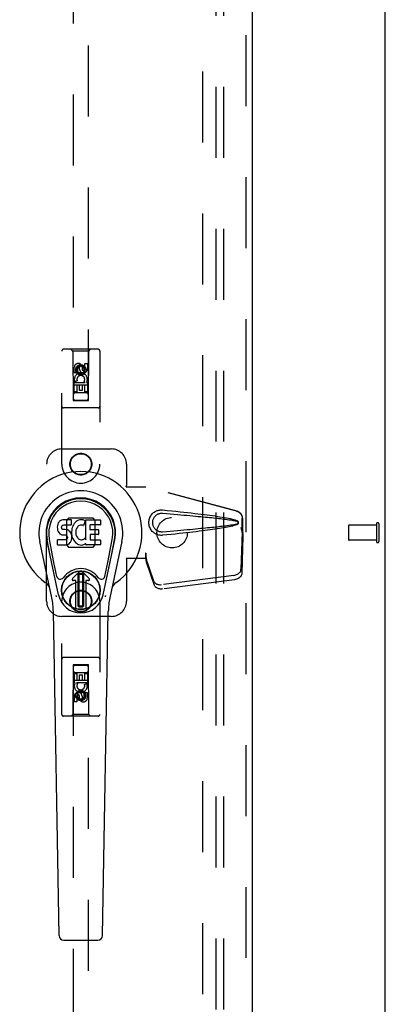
# Model space of a CAD drawing. Header units: inches. Extents: x 0 to 212, y 0 to 137.
# Tile 20 of 31: x 91 to 97, y 68 to 84. Entities that reach past the tile are written whole.
import ezdxf

# ---------------------------------------------------------------- set-up
doc = ezdxf.new("R2010")
doc.units = ezdxf.units.IN
doc.header["$LTSCALE"] = 11.654639
doc.header["$MEASUREMENT"] = 0
doc.linetypes.add('HIDDEN', pattern=[0.2, 0.1, -0.1])
doc.layers.get('0').update_dxf_attribs({"linetype": 'CONTINUOUS'})
for name, color, linetype in [('DEFAULT_2', 8, 'HIDDEN'), ('MAIN_OR_RIGHT_DOOR_ASSEMBLY', 7, 'CONTINUOUS'), ('SUBPANEL', 7, 'CONTINUOUS')]:
    doc.layers.add(name, color=color, linetype=linetype)

msp = doc.modelspace()

# ---------------------------------------------------------------- linework, layer by layer
at = {"color": 3, "linetype": 'Continuous'}
msp.add_line((96.778, 45.587), (96.778, 105.379), dxfattribs=at)
at = {"layer": 'DEFAULT_2', "color": 8, "linetype": 'HIDDEN'}
for p, q in [((93.778, 104.035), (93.778, 46.931)), ((96.174, 75.597), (96.174, 75.369)), ((96.631, 75.607), (96.184, 75.607)), ((96.631, 75.625), (96.631, 75.341)), ((96.674, 75.625), (96.674, 75.341)), ((96.631, 75.359), (96.184, 75.359))]:
    msp.add_line(p, q, dxfattribs=at)
for centre, radius, start, end in [((96.184, 75.597), 0.01, 90, 180), ((96.653, 75.625), 0.0215, 0, 180), ((96.184, 75.369), 0.01, 180, 270), ((96.653, 75.341), 0.0215, 180, 360)]:
    msp.add_arc(centre, radius, start, end, dxfattribs=at)
at = {"layer": 'MAIN_OR_RIGHT_DOOR_ASSEMBLY', "color": 8, "linetype": 'HIDDEN'}
for p, q in [((94.487, 104.629), (94.487, 46.337)), ((91.653, 103.655), (91.653, 77.654)), ((91.903, 77.654), (91.903, 103.655)), ((91.466, 76.608), (91.466, 78.465)), ((92.061, 78.495), (91.496, 78.495)), ((91.648, 78.465), (91.618, 78.495)), ((91.908, 78.465), (91.648, 78.465)), ((91.648, 78.465), (91.652, 77.655)), ((91.905, 77.655), (91.908, 78.465)), ((91.908, 78.465), (91.938, 78.495)), ((92.091, 78.465), (92.091, 76.608)), ((91.842, 78.262), (91.885, 78.262)), ((91.842, 78.17), (91.842, 78.262)), ((91.885, 78.262), (91.885, 78.17)), ((91.671, 78.106), (91.671, 78.198)), ((91.714, 78.106), (91.671, 78.106)), ((91.714, 78.198), (91.714, 78.106)), ((91.778, 78.227), (91.716, 78.191)), ((91.716, 78.191), (91.726, 78.185)), ((91.716, 78.191), (91.716, 78.119)), ((91.716, 78.119), (91.726, 78.125)), ((91.716, 78.119), (91.778, 78.083)), ((91.778, 78.216), (91.726, 78.185)), ((91.726, 78.185), (91.726, 78.125)), ((91.726, 78.125), (91.778, 78.095)), ((91.758, 78.17), (91.758, 78.198)), ((91.841, 78.191), (91.778, 78.227)), ((91.778, 78.227), (91.778, 78.216)), ((91.831, 78.185), (91.778, 78.216)), ((91.778, 78.095), (91.831, 78.125)), ((91.778, 78.083), (91.841, 78.119)), ((91.778, 78.083), (91.778, 78.095)), ((91.799, 78.212), (91.799, 78.166)), ((91.841, 78.191), (91.831, 78.185)), ((91.831, 78.125), (91.831, 78.185)), ((91.841, 78.119), (91.831, 78.125)), ((91.841, 78.119), (91.841, 78.191)), ((91.671, 77.949), (91.849, 77.949)), ((91.671, 77.793), (91.671, 77.949)), ((91.72, 77.974), (91.68, 77.957)), ((91.849, 77.949), (91.83, 77.962)), ((91.874, 77.953), (91.872, 77.949)), ((91.872, 77.949), (91.885, 77.949)), ((91.885, 77.949), (91.885, 77.793)), ((91.906, 77.905), (91.651, 77.905)), ((91.714, 77.793), (91.671, 77.793)), ((91.863, 77.78), (91.693, 77.78)), ((91.756, 77.907), (91.714, 77.907)), ((91.714, 77.907), (91.714, 77.793)), ((91.756, 77.815), (91.756, 77.907)), ((91.799, 77.815), (91.756, 77.815)), ((91.842, 77.907), (91.799, 77.907)), ((91.799, 77.907), (91.799, 77.815)), ((91.842, 77.793), (91.842, 77.907)), ((91.885, 77.793), (91.842, 77.793)), ((91.652, 77.655), (91.905, 77.655)), ((91.653, 77.657), (91.903, 77.657)), ((91.653, 77.654), (91.903, 77.654)), ((92.061, 77.53), (91.496, 77.53)), ((91.466, 76.858), (92.278, 76.858)), ((91.216, 74.358), (91.216, 76.608)), ((92.528, 76.608), (92.528, 76.255)), ((92.525, 76.238), (92.528, 76.255)), ((92.525, 76.238), (92.846, 76.238)), ((92.532, 76.238), (92.528, 76.255)), ((94.336, 75.836), (92.838, 76.238)), ((94.343, 75.836), (92.846, 76.238)), ((91.577, 75.719), (91.542, 75.684)), ((91.542, 75.684), (91.542, 75.282)), ((91.979, 75.719), (91.577, 75.719)), ((92.015, 75.684), (91.979, 75.719)), ((92.015, 75.282), (92.015, 75.684)), ((94.428, 75.485), (94.428, 75.715)), ((94.436, 75.485), (94.436, 75.715)), ((94.406, 75.567), (94.428, 75.485)), ((94.414, 75.567), (94.436, 75.485)), ((94.43, 75.513), (94.438, 75.456)), ((94.427, 75.497), (94.408, 74.881)), ((94.441, 75.426), (94.422, 74.81)), ((94.427, 75.497), (94.441, 75.426)), ((94.436, 75.485), (94.428, 75.485)), ((94.438, 75.456), (94.439, 75.446)), ((94.439, 75.446), (94.44, 75.435)), ((94.44, 75.435), (94.441, 75.426)), ((91.542, 75.282), (91.577, 75.246)), ((91.577, 75.246), (91.979, 75.246)), ((91.979, 75.246), (92.015, 75.282)), ((92.846, 75.058), (92.525, 75.058)), ((92.525, 75.058), (92.528, 75.041)), ((92.532, 75.058), (92.528, 75.041)), ((92.528, 75.041), (92.528, 74.358)), ((92.846, 75.145), (92.838, 75.145)), ((92.838, 75.145), (92.838, 75.058)), ((92.977, 74.687), (92.845, 75.071)), ((92.858, 75), (92.845, 75.071)), ((92.846, 75.145), (92.846, 75.058)), ((92.854, 75.031), (92.858, 75)), ((92.99, 74.616), (92.858, 75)), ((94.291, 74.782), (93.103, 74.63)), ((94.304, 74.711), (93.117, 74.559)), ((91.466, 72.5), (91.466, 74.358)), ((92.091, 74.358), (92.091, 72.5)), ((92.278, 74.108), (91.466, 74.108)), ((92.061, 73.435), (91.496, 73.435)), ((91.652, 73.31), (91.648, 72.5)), ((91.652, 73.31), (91.905, 73.31)), ((91.903, 73.312), (91.653, 73.312)), ((91.653, 73.312), (91.653, 47.31)), ((91.903, 73.309), (91.653, 73.309)), ((91.903, 47.31), (91.903, 73.312)), ((91.908, 72.5), (91.905, 73.31)), ((91.672, 73.173), (91.714, 73.173)), ((91.672, 73.016), (91.672, 73.173)), ((91.693, 73.185), (91.863, 73.185)), ((91.714, 73.173), (91.714, 73.059)), ((91.757, 73.151), (91.8, 73.151)), ((91.757, 73.059), (91.757, 73.151)), ((91.8, 73.151), (91.8, 73.059)), ((91.842, 73.173), (91.885, 73.173)), ((91.842, 73.059), (91.842, 73.173)), ((91.885, 73.173), (91.885, 73.016)), ((91.651, 73.06), (91.906, 73.06)), ((91.684, 73.016), (91.672, 73.016)), ((91.682, 73.013), (91.684, 73.016)), ((91.885, 73.016), (91.707, 73.016)), ((91.707, 73.016), (91.726, 73.003)), ((91.714, 73.059), (91.757, 73.059)), ((91.8, 73.059), (91.842, 73.059)), ((91.837, 72.992), (91.876, 73.009)), ((91.672, 72.704), (91.672, 72.796)), ((91.714, 72.796), (91.714, 72.704)), ((91.778, 72.883), (91.716, 72.847)), ((91.716, 72.847), (91.726, 72.841)), ((91.716, 72.847), (91.716, 72.775)), ((91.716, 72.775), (91.726, 72.78)), ((91.716, 72.775), (91.778, 72.739)), ((91.778, 72.871), (91.726, 72.841)), ((91.726, 72.841), (91.726, 72.78)), ((91.726, 72.78), (91.778, 72.75)), ((91.757, 72.754), (91.757, 72.8)), ((91.841, 72.847), (91.778, 72.883)), ((91.778, 72.883), (91.778, 72.871)), ((91.831, 72.841), (91.778, 72.871)), ((91.778, 72.75), (91.831, 72.78)), ((91.778, 72.739), (91.841, 72.775)), ((91.778, 72.739), (91.778, 72.75)), ((91.798, 72.796), (91.798, 72.768)), ((91.841, 72.847), (91.831, 72.841)), ((91.831, 72.78), (91.831, 72.841)), ((91.841, 72.775), (91.831, 72.78)), ((91.841, 72.775), (91.841, 72.847)), ((91.842, 72.86), (91.885, 72.86)), ((91.842, 72.768), (91.842, 72.86)), ((91.885, 72.86), (91.885, 72.768)), ((91.714, 72.704), (91.672, 72.704)), ((92.061, 72.47), (91.496, 72.47)), ((91.648, 72.5), (91.618, 72.47)), ((91.908, 72.5), (91.648, 72.5)), ((91.908, 72.5), (91.938, 72.47))]:
    msp.add_line(p, q, dxfattribs=at)
at = {"layer": 'MAIN_OR_RIGHT_DOOR_ASSEMBLY', "color": 3, "linetype": 'Continuous'}
msp.add_line((94.591, 104.629), (94.591, 46.337), dxfattribs=at)
at = {"layer": 'MAIN_OR_RIGHT_DOOR_ASSEMBLY', "color": 7, "linetype": 'Continuous'}
for p, q in [((91.422, 75.663), (91.408, 75.643)), ((91.43, 75.671), (91.422, 75.663)), ((91.44, 75.677), (91.43, 75.671)), ((91.462, 75.687), (91.44, 75.677)), ((91.485, 75.694), (91.462, 75.687)), ((91.625, 75.694), (91.485, 75.694)), ((91.626, 75.652), (91.625, 75.694)), ((91.702, 75.664), (91.686, 75.649)), ((91.72, 75.677), (91.702, 75.664)), ((91.741, 75.686), (91.72, 75.677)), ((91.763, 75.691), (91.741, 75.686)), ((91.785, 75.693), (91.763, 75.691)), ((91.807, 75.693), (91.785, 75.693)), ((91.818, 75.691), (91.807, 75.693)), ((91.829, 75.687), (91.818, 75.691)), ((91.849, 75.67), (91.823, 75.602)), ((91.848, 75.675), (91.829, 75.687)), ((91.858, 75.692), (92.095, 75.692)), ((91.858, 75.367), (91.858, 75.692)), ((92.099, 75.688), (92.099, 75.613)), ((91.394, 75.597), (91.392, 75.574)), ((91.392, 75.574), (91.393, 75.55)), ((91.393, 75.55), (91.397, 75.526)), ((91.399, 75.621), (91.394, 75.597)), ((91.397, 75.526), (91.405, 75.504)), ((91.408, 75.643), (91.399, 75.621)), ((91.405, 75.504), (91.418, 75.484)), ((91.463, 75.562), (91.464, 75.577)), ((91.464, 75.554), (91.463, 75.562)), ((91.464, 75.577), (91.466, 75.592)), ((91.466, 75.547), (91.464, 75.554)), ((91.466, 75.592), (91.469, 75.599)), ((91.471, 75.541), (91.466, 75.547)), ((91.469, 75.599), (91.475, 75.604)), ((91.477, 75.537), (91.471, 75.541)), ((91.475, 75.604), (91.489, 75.608)), ((91.491, 75.533), (91.477, 75.537)), ((91.489, 75.608), (91.504, 75.609)), ((91.515, 75.534), (91.491, 75.533)), ((91.504, 75.609), (91.617, 75.609)), ((91.539, 75.532), (91.515, 75.534)), ((91.563, 75.527), (91.539, 75.532)), ((91.574, 75.522), (91.563, 75.527)), ((91.583, 75.515), (91.574, 75.522)), ((91.601, 75.499), (91.583, 75.515)), ((91.614, 75.479), (91.601, 75.499)), ((91.617, 75.609), (91.622, 75.61)), ((91.622, 75.61), (91.624, 75.615)), ((91.624, 75.615), (91.625, 75.628)), ((91.629, 75.53), (91.624, 75.486)), ((91.625, 75.628), (91.626, 75.652)), ((91.633, 75.552), (91.629, 75.53)), ((91.639, 75.574), (91.633, 75.552)), ((91.647, 75.594), (91.639, 75.574)), ((91.658, 75.614), (91.647, 75.594)), ((91.671, 75.632), (91.658, 75.614)), ((91.686, 75.649), (91.671, 75.632)), ((91.698, 75.528), (91.694, 75.502)), ((91.694, 75.502), (91.694, 75.475)), ((91.701, 75.541), (91.698, 75.528)), ((91.707, 75.553), (91.701, 75.541)), ((91.721, 75.576), (91.707, 75.553)), ((91.73, 75.586), (91.721, 75.576)), ((91.74, 75.594), (91.73, 75.586)), ((91.765, 75.605), (91.74, 75.594)), ((91.778, 75.608), (91.765, 75.605)), ((91.791, 75.608), (91.778, 75.608)), ((91.804, 75.604), (91.791, 75.608)), ((91.817, 75.6), (91.804, 75.604)), ((91.928, 75.605), (91.928, 75.537)), ((92.095, 75.609), (91.932, 75.609)), ((91.932, 75.533), (92.064, 75.533)), ((92.068, 75.528), (92.068, 75.455)), ((91.302, 74.413), (91.104, 75.339)), ((91.412, 74.461), (91.22, 75.364)), ((91.268, 75.138), (91.224, 75.365)), ((91.335, 74.991), (91.261, 75.372)), ((91.394, 75.288), (91.394, 75.363)), ((91.458, 75.368), (91.399, 75.367)), ((91.418, 75.484), (91.434, 75.466)), ((91.434, 75.466), (91.454, 75.453)), ((91.454, 75.453), (91.465, 75.449)), ((91.519, 75.368), (91.458, 75.368)), ((91.465, 75.449), (91.477, 75.447)), ((91.477, 75.447), (91.524, 75.447)), ((91.534, 75.369), (91.519, 75.368)), ((91.524, 75.447), (91.532, 75.446)), ((91.532, 75.446), (91.539, 75.444)), ((91.541, 75.373), (91.534, 75.369)), ((91.539, 75.444), (91.545, 75.439)), ((91.546, 75.378), (91.541, 75.373)), ((91.545, 75.439), (91.55, 75.433)), ((91.555, 75.39), (91.546, 75.378)), ((91.55, 75.433), (91.556, 75.419)), ((91.558, 75.397), (91.555, 75.39)), ((91.556, 75.419), (91.559, 75.404)), ((91.559, 75.404), (91.558, 75.397)), ((91.61, 75.329), (91.615, 75.34)), ((91.623, 75.456), (91.614, 75.479)), ((91.615, 75.34), (91.624, 75.362)), ((91.629, 75.433), (91.623, 75.456)), ((91.624, 75.486), (91.625, 75.464)), ((91.624, 75.362), (91.63, 75.386)), ((91.625, 75.464), (91.628, 75.442)), ((91.628, 75.442), (91.633, 75.42)), ((91.632, 75.409), (91.629, 75.433)), ((91.63, 75.386), (91.632, 75.409)), ((91.633, 75.42), (91.64, 75.399)), ((91.64, 75.399), (91.661, 75.359)), ((91.661, 75.359), (91.674, 75.341)), ((91.674, 75.341), (91.688, 75.324)), ((91.694, 75.475), (91.695, 75.462)), ((91.695, 75.462), (91.698, 75.449)), ((91.698, 75.449), (91.708, 75.424)), ((91.708, 75.424), (91.721, 75.401)), ((91.721, 75.401), (91.73, 75.391)), ((91.73, 75.391), (91.74, 75.382)), ((91.74, 75.382), (91.751, 75.374)), ((91.751, 75.374), (91.764, 75.37)), ((91.764, 75.37), (91.777, 75.367)), ((91.777, 75.367), (91.79, 75.367)), ((91.79, 75.367), (91.804, 75.369)), ((91.804, 75.369), (91.816, 75.373)), ((91.816, 75.373), (91.829, 75.378)), ((91.829, 75.378), (91.84, 75.386)), ((91.846, 75.385), (91.858, 75.367)), ((91.929, 75.446), (91.929, 75.369)), ((92.064, 75.451), (91.934, 75.451)), ((91.934, 75.364), (92.095, 75.364)), ((92.1, 75.36), (92.1, 75.287)), ((92.144, 74.461), (92.336, 75.364)), ((92.221, 74.991), (92.295, 75.372)), ((92.452, 75.339), (92.255, 74.413)), ((92.288, 75.138), (92.333, 75.365)), ((91.399, 75.283), (91.543, 75.283)), ((91.543, 75.283), (91.555, 75.285)), ((91.555, 75.285), (91.566, 75.289)), ((91.566, 75.289), (91.586, 75.302)), ((91.586, 75.302), (91.603, 75.319)), ((91.603, 75.319), (91.61, 75.329)), ((91.688, 75.324), (91.705, 75.309)), ((91.705, 75.309), (91.723, 75.296)), ((91.723, 75.296), (91.732, 75.291)), ((91.732, 75.291), (91.743, 75.287)), ((91.743, 75.287), (91.765, 75.281)), ((91.765, 75.281), (91.787, 75.279)), ((91.787, 75.279), (91.809, 75.282)), ((91.809, 75.282), (91.83, 75.289)), ((91.83, 75.289), (91.849, 75.3)), ((91.849, 75.3), (91.849, 75.3)), ((91.86, 75.3), (91.849, 75.3)), ((91.86, 75.287), (91.86, 75.3)), ((92.095, 75.283), (91.864, 75.283)), ((91.383, 74.766), (91.335, 74.991)), ((92.173, 74.766), (92.221, 74.991)), ((91.64, 74.73), (91.75, 74.84)), ((91.75, 74.84), (91.64, 74.729)), ((91.695, 74.696), (91.654, 74.696)), ((91.696, 74.696), (91.654, 74.696)), ((91.695, 74.696), (91.696, 74.696)), ((91.695, 74.237), (91.695, 74.696)), ((91.696, 74.237), (91.696, 74.696)), ((91.735, 74.802), (91.749, 74.816)), ((91.749, 74.788), (91.735, 74.802)), ((91.735, 74.275), (91.735, 74.802)), ((91.749, 74.816), (91.807, 74.816)), ((91.749, 74.816), (91.762, 74.802)), ((91.762, 74.802), (91.749, 74.788)), ((91.749, 74.289), (91.749, 74.788)), ((91.762, 74.802), (91.794, 74.802)), ((91.794, 74.802), (91.807, 74.816)), ((91.808, 74.788), (91.794, 74.802)), ((91.916, 74.729), (91.806, 74.84)), ((91.806, 74.84), (91.916, 74.73)), ((91.807, 74.816), (91.821, 74.802)), ((91.821, 74.802), (91.808, 74.788)), ((91.808, 74.788), (91.808, 74.289)), ((91.821, 74.802), (91.821, 74.275)), ((91.902, 74.696), (91.861, 74.696)), ((91.902, 74.696), (91.861, 74.696)), ((91.861, 74.696), (91.861, 74.696)), ((91.861, 74.696), (91.861, 74.237)), ((91.861, 74.696), (91.861, 74.237)), ((91.735, 74.275), (91.749, 74.289)), ((91.749, 74.261), (91.735, 74.275)), ((91.749, 74.289), (91.762, 74.275)), ((91.762, 74.275), (91.749, 74.261)), ((91.808, 74.261), (91.749, 74.261)), ((91.794, 74.275), (91.762, 74.275)), ((91.794, 74.275), (91.808, 74.289)), ((91.808, 74.261), (91.794, 74.275)), ((91.808, 74.289), (91.821, 74.275)), ((91.821, 74.275), (91.808, 74.261)), ((91.42, 68.867), (91.327, 74.188)), ((92.136, 68.867), (92.229, 74.188)), ((91.499, 68.79), (92.057, 68.79))]:
    msp.add_line(p, q, dxfattribs=at)
at = {"layer": 'MAIN_OR_RIGHT_DOOR_ASSEMBLY', "color": 8, "linetype": 'HIDDEN'}
for points in [[(93.122, 75.44), (93.109, 75.439), (93.096, 75.439), (93.083, 75.44), (93.07, 75.441), (93.058, 75.444), (93.045, 75.447), (93.033, 75.451), (93.021, 75.456), (93.009, 75.461), (92.998, 75.467), (92.986, 75.475), (92.975, 75.483), (92.964, 75.493), (92.952, 75.504), (92.941, 75.516), (92.931, 75.53), (92.922, 75.546), (92.914, 75.562), (92.907, 75.578), (92.902, 75.595), (92.898, 75.613), (92.896, 75.63), (92.895, 75.647), (92.896, 75.664), (92.898, 75.682), (92.902, 75.699), (92.907, 75.716), (92.913, 75.732), (92.921, 75.749), (92.93, 75.764), (92.94, 75.778), (92.951, 75.791), (92.962, 75.802), (92.974, 75.812), (92.985, 75.821), (92.997, 75.828), (93.008, 75.834), (93.02, 75.84), (93.032, 75.845), (93.045, 75.849), (93.057, 75.852), (93.07, 75.854), (93.083, 75.856)], [(93.083, 75.856), (93.096, 75.857), (93.109, 75.857), (93.122, 75.856)], [(93.122, 75.856), (93.198, 75.848), (93.27, 75.841), (93.34, 75.834), (93.407, 75.827), (93.471, 75.82), (93.532, 75.813), (93.591, 75.806), (93.648, 75.8), (93.702, 75.794), (93.754, 75.787), (93.804, 75.781), (93.852, 75.775), (93.898, 75.769), (93.942, 75.763), (93.984, 75.757), (94.024, 75.751), (94.062, 75.745), (94.099, 75.739), (94.135, 75.733), (94.169, 75.726), (94.201, 75.72), (94.232, 75.714), (94.261, 75.707), (94.289, 75.7), (94.315, 75.692), (94.34, 75.683)], [(94.336, 75.836), (94.349, 75.831), (94.361, 75.826), (94.373, 75.819), (94.384, 75.811), (94.394, 75.801), (94.402, 75.791), (94.41, 75.78), (94.416, 75.768), (94.422, 75.755), (94.425, 75.742), (94.427, 75.729), (94.428, 75.715)], [(94.436, 75.715), (94.435, 75.729), (94.433, 75.742), (94.429, 75.755), (94.424, 75.768), (94.418, 75.78), (94.41, 75.791), (94.401, 75.801), (94.391, 75.811), (94.38, 75.819), (94.369, 75.826), (94.356, 75.831), (94.343, 75.836)], [(93.122, 75.493), (93.113, 75.493), (93.103, 75.493), (93.094, 75.494), (93.085, 75.495), (93.075, 75.497), (93.066, 75.499), (93.057, 75.502), (93.049, 75.506), (93.04, 75.51), (93.032, 75.514), (93.024, 75.52), (93.016, 75.526), (93.007, 75.533), (92.999, 75.541), (92.991, 75.55), (92.984, 75.56), (92.977, 75.571), (92.972, 75.582), (92.967, 75.593), (92.964, 75.605), (92.961, 75.616), (92.959, 75.626), (92.958, 75.637), (92.958, 75.647), (92.958, 75.658), (92.959, 75.668), (92.961, 75.679), (92.963, 75.69), (92.967, 75.701), (92.971, 75.712), (92.976, 75.723), (92.983, 75.734), (92.99, 75.744), (92.998, 75.754), (93.006, 75.762), (93.014, 75.769), (93.023, 75.775), (93.031, 75.781), (93.039, 75.786), (93.048, 75.79), (93.057, 75.793), (93.066, 75.796), (93.075, 75.799), (93.084, 75.801), (93.094, 75.802), (93.103, 75.803), (93.113, 75.803), (93.122, 75.802)], [(93.122, 75.802), (93.185, 75.797), (93.247, 75.792), (93.306, 75.787), (93.363, 75.782), (93.417, 75.777), (93.47, 75.773), (93.521, 75.768), (93.57, 75.764), (93.617, 75.76), (93.662, 75.755), (93.705, 75.751), (93.746, 75.747), (93.785, 75.744), (93.823, 75.74), (93.859, 75.736), (93.893, 75.733), (93.926, 75.73), (93.958, 75.726), (93.988, 75.723), (94.017, 75.72), (94.045, 75.717), (94.073, 75.714), (94.1, 75.71), (94.127, 75.707), (94.154, 75.704), (94.18, 75.7), (94.207, 75.696), (94.234, 75.692), (94.261, 75.688), (94.287, 75.683), (94.314, 75.678), (94.34, 75.672)], [(94.34, 75.683), (94.346, 75.68), (94.352, 75.676), (94.356, 75.671), (94.36, 75.666), (94.362, 75.66), (94.364, 75.654), (94.365, 75.648), (94.364, 75.642), (94.362, 75.636), (94.36, 75.63), (94.356, 75.625), (94.352, 75.62), (94.346, 75.616), (94.34, 75.613)], [(94.34, 75.672), (94.345, 75.67), (94.35, 75.668), (94.354, 75.665), (94.357, 75.661), (94.359, 75.657), (94.36, 75.652), (94.361, 75.648), (94.36, 75.643), (94.359, 75.639), (94.357, 75.635), (94.354, 75.631), (94.35, 75.628), (94.345, 75.626), (94.34, 75.624)], [(94.34, 75.624), (94.314, 75.618), (94.288, 75.613), (94.261, 75.608), (94.234, 75.604), (94.207, 75.6), (94.181, 75.596), (94.154, 75.592), (94.127, 75.589), (94.1, 75.586), (94.073, 75.582), (94.046, 75.579), (94.017, 75.576), (93.988, 75.573), (93.958, 75.57), (93.927, 75.566), (93.894, 75.563), (93.86, 75.56), (93.824, 75.556), (93.786, 75.552), (93.747, 75.549), (93.705, 75.545), (93.662, 75.541), (93.617, 75.536), (93.57, 75.532), (93.522, 75.528), (93.471, 75.523), (93.418, 75.519), (93.363, 75.514), (93.306, 75.509), (93.247, 75.504), (93.185, 75.499), (93.122, 75.493)], [(94.34, 75.613), (94.318, 75.605), (94.294, 75.598), (94.268, 75.591), (94.242, 75.585), (94.214, 75.579), (94.185, 75.573), (94.154, 75.567), (94.123, 75.561), (94.09, 75.556), (94.055, 75.55), (94.019, 75.544), (93.981, 75.539), (93.942, 75.533), (93.902, 75.528), (93.859, 75.522), (93.815, 75.516), (93.769, 75.511), (93.721, 75.505), (93.672, 75.499), (93.62, 75.493), (93.566, 75.487), (93.51, 75.48), (93.451, 75.474), (93.391, 75.467), (93.327, 75.461), (93.262, 75.454), (93.193, 75.447), (93.122, 75.44)], [(94.406, 75.567), (94.412, 75.547), (94.417, 75.528), (94.422, 75.509), (94.428, 75.491), (94.433, 75.473), (94.438, 75.456)], [(94.414, 75.567), (94.417, 75.557), (94.419, 75.548), (94.422, 75.538), (94.425, 75.529), (94.427, 75.521), (94.43, 75.513)], [(94.43, 75.513), (94.429, 75.51), (94.429, 75.507), (94.429, 75.504), (94.428, 75.502), (94.428, 75.499), (94.427, 75.497)], [(92.838, 75.145), (92.841, 75.125), (92.844, 75.105), (92.846, 75.086), (92.849, 75.066), (92.854, 75.031)], [(92.846, 75.105), (92.845, 75.096), (92.845, 75.087)], [(92.845, 75.087), (92.845, 75.081), (92.845, 75.079), (92.845, 75.076), (92.845, 75.074), (92.845, 75.071)], [(92.846, 75.145), (92.846, 75.135), (92.846, 75.105)], [(92.853, 75.038), (92.851, 75.049), (92.849, 75.067), (92.847, 75.083), (92.846, 75.097), (92.846, 75.11), (92.846, 75.118)], [(94.291, 74.782), (94.306, 74.785), (94.321, 74.789), (94.336, 74.794), (94.349, 74.801), (94.362, 74.809), (94.373, 74.817), (94.383, 74.827), (94.392, 74.837), (94.399, 74.848), (94.404, 74.859), (94.407, 74.87), (94.408, 74.881)], [(94.422, 74.81), (94.421, 74.799), (94.417, 74.788), (94.412, 74.777), (94.405, 74.766), (94.397, 74.756), (94.387, 74.746), (94.375, 74.738), (94.363, 74.73), (94.349, 74.723), (94.335, 74.718), (94.32, 74.714), (94.304, 74.711)], [(92.977, 74.687), (92.981, 74.678), (92.986, 74.669), (92.994, 74.66), (93.002, 74.653), (93.012, 74.646), (93.023, 74.64), (93.035, 74.636), (93.048, 74.632), (93.061, 74.63), (93.075, 74.629), (93.089, 74.629), (93.103, 74.63)], [(93.117, 74.559), (93.103, 74.558), (93.088, 74.558), (93.075, 74.559), (93.061, 74.561), (93.048, 74.565), (93.036, 74.569), (93.026, 74.575), (93.016, 74.582), (93.007, 74.589), (93, 74.598), (92.994, 74.607), (92.99, 74.616)]]:
    msp.add_lwpolyline(points, dxfattribs=at)
at = {"layer": 'MAIN_OR_RIGHT_DOOR_ASSEMBLY', "color": 7, "linetype": 'Continuous'}
for points in [[(91.38, 74.43), (91.378, 74.436), (91.376, 74.441), (91.375, 74.447), (91.374, 74.452)], [(92.182, 74.452), (92.181, 74.447), (92.18, 74.441), (92.178, 74.436), (92.176, 74.43)]]:
    msp.add_lwpolyline(points, dxfattribs=at)
at = {"layer": 'MAIN_OR_RIGHT_DOOR_ASSEMBLY', "color": 8, "linetype": 'HIDDEN'}
for centre, radius in [((91.778, 78.155), 0.085), ((91.778, 78.155), 0.0845), ((91.778, 76.608), 0.18), ((91.778, 76.608), 0.172), ((91.778, 74.358), 0.18), ((91.778, 74.358), 0.172), ((91.778, 72.81), 0.085), ((91.778, 72.81), 0.0845)]:
    msp.add_circle(centre, radius, dxfattribs=at)
at = {"layer": 'MAIN_OR_RIGHT_DOOR_ASSEMBLY', "color": 7, "linetype": 'Continuous'}
for radius in [0.317, 0.313]:
    msp.add_circle((91.778, 74.538), radius, dxfattribs=at)
at = {"layer": 'MAIN_OR_RIGHT_DOOR_ASSEMBLY', "color": 8, "linetype": 'HIDDEN'}
for centre, radius, start, end in [((91.496, 78.465), 0.03, 90, 180), ((92.061, 78.465), 0.03, 0, 90), ((91.736, 78.198), 0.0644, 12.2995, 180.0775), ((91.778, 77.999), 0.107, 334.2636, 203.4027), ((91.736, 78.198), 0.0219, 359.9011, 180), ((91.821, 78.17), 0.0635, 180, 360), ((91.82, 78.17), 0.0219, 190.307, 360), ((91.778, 77.999), 0.0639, 324.8895, 203.4026), ((91.693, 77.74), 0.04, 90, 180), ((91.863, 77.74), 0.04, 0, 90), ((91.693, 77.695), 0.04, 180, 270), ((91.863, 77.695), 0.04, 270, 360), ((91.496, 77.56), 0.03, 180, 270), ((92.061, 77.56), 0.03, 270, 360), ((91.466, 76.608), 0.25, 90, 180), ((92.278, 76.608), 0.25, 0, 90), ((91.778, 76.608), 0.312, 180, 360), ((91.778, 74.358), 0.312, 0, 180), ((91.466, 74.358), 0.25, 180, 270), ((92.278, 74.358), 0.25, 270, 360), ((91.496, 73.405), 0.03, 90, 180), ((92.061, 73.405), 0.03, 0, 90), ((91.693, 73.27), 0.04, 90, 180), ((91.863, 73.27), 0.04, 0, 90), ((91.693, 73.225), 0.04, 180, 270), ((91.863, 73.225), 0.04, 270, 360), ((91.778, 72.967), 0.107, 154.2636, 23.4027), ((91.778, 72.967), 0.0639, 144.8895, 23.4026), ((91.735, 72.796), 0.0635, 0, 180), ((91.736, 72.796), 0.0219, 10.307, 180), ((91.82, 72.768), 0.0644, 192.2995, 0.0775), ((91.82, 72.768), 0.0219, 179.9011, 360), ((91.496, 72.5), 0.03, 180, 270), ((92.061, 72.5), 0.03, 270, 360)]:
    msp.add_arc(centre, radius, start, end, dxfattribs=at)
at = {"layer": 'MAIN_OR_RIGHT_DOOR_ASSEMBLY', "color": 7, "linetype": 'Continuous'}
for centre, radius, start, end in [((91.778, 75.483), 1.004, 305.5066, 234.4934), ((91.778, 75.483), 0.689, 347.9703, 192.0297), ((91.778, 75.483), 0.571, 347.9703, 192.0297), ((91.778, 75.473), 0.527, 348.9402, 191.0594), ((91.845, 75.672), 0.00448, 339.0016, 51.8729), ((92.095, 75.688), 0.00448, 0, 90), ((91.819, 75.604), 0.00448, 246.1578, 339.0016), ((91.932, 75.605), 0.00448, 90, 180), ((91.932, 75.537), 0.00448, 180, 270), ((92.064, 75.528), 0.00448, 0, 90), ((92.095, 75.613), 0.00448, 270, 360), ((91.399, 75.363), 0.00448, 90, 180.0119), ((91.842, 75.382), 0.00448, 34.0893, 127.3444), ((91.934, 75.446), 0.00448, 90, 180), ((91.934, 75.369), 0.00448, 180, 270), ((92.064, 75.455), 0.00448, 270, 360), ((92.095, 75.36), 0.00448, 0, 90), ((91.399, 75.288), 0.00483, 180, 270), ((91.864, 75.287), 0.00448, 180, 270), ((92.095, 75.287), 0.00448, 270, 360), ((91.778, 74.538), 0.354, 35.4237, 144.5763), ((91.441, 74.778), 0.0591, 192.0297, 324.5763), ((91.654, 74.716), 0.0197, 135, 270), ((91.654, 74.716), 0.0195, 135, 270), ((91.778, 74.812), 0.0394, 45, 135), ((91.778, 74.812), 0.0392, 45, 135), ((91.902, 74.716), 0.0197, 270, 45), ((91.902, 74.716), 0.0195, 270, 45), ((92.115, 74.778), 0.0591, 215.4237, 347.9703), ((91.081, 74.505), 0.197, 12.0297, 54.4934), ((92.475, 74.505), 0.197, 125.5066, 167.9703), ((90.146, 74.167), 1.181, 1, 12.0297), ((91.778, 74.538), 0.374, 192.0297, 347.9703), ((93.41, 74.167), 1.181, 167.9703, 179), ((91.778, 74.538), 0.313, 254.7027, 285.2973), ((91.499, 68.869), 0.0787, 181, 270), ((92.057, 68.869), 0.0787, 270, 359)]:
    msp.add_arc(centre, radius, start, end, dxfattribs=at)
msp.add_ellipse((91.778, 75.473), major_axis=(0, 0.565), ratio=0.999848, start_param=-1.76365, end_param=1.76365, dxfattribs=at)
at = {"layer": 'SUBPANEL', "color": 8, "linetype": 'HIDDEN'}
for p, q in [((93.997, 101.452), (93.997, 49.514)), ((94.122, 101.452), (94.122, 49.514))]:
    msp.add_line(p, q, dxfattribs=at)
msp.add_circle((93.278, 75.483), 0.25, dxfattribs=at)

doc.saveas('drawing.dxf')
